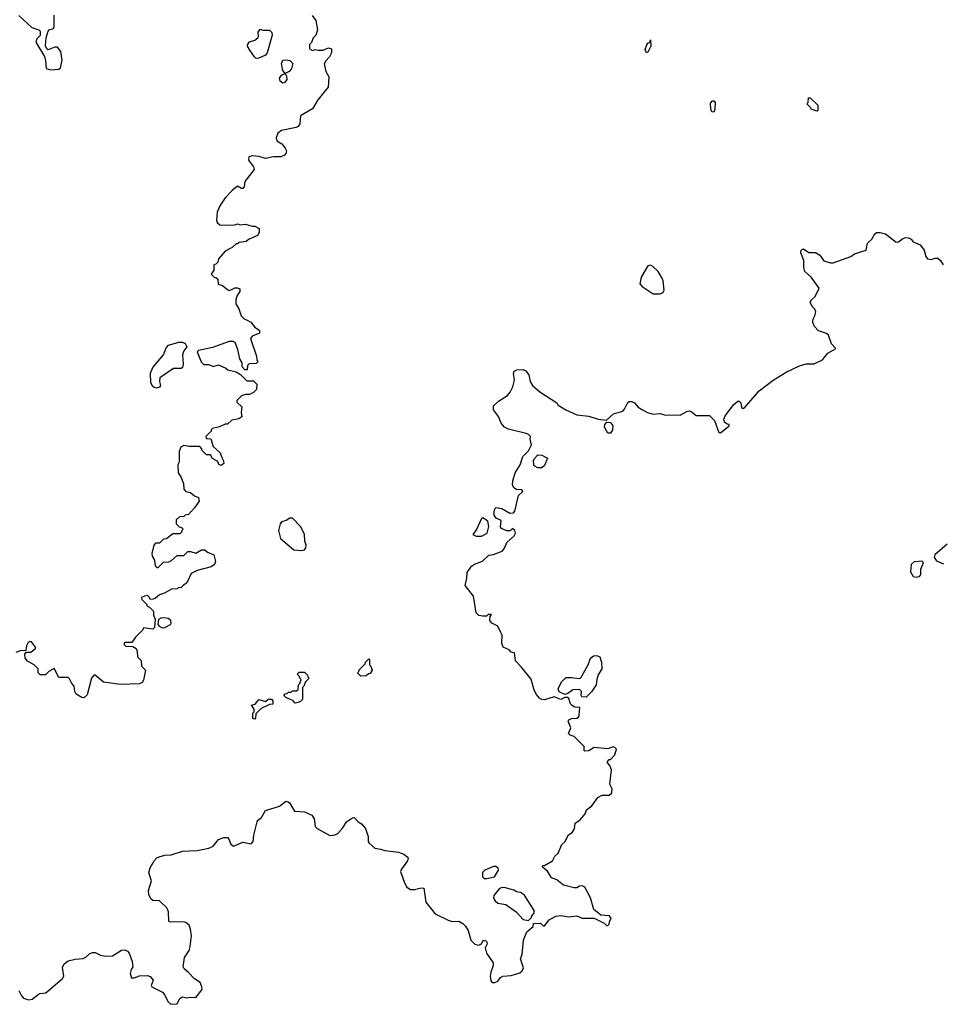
# Model space of a CAD drawing. Extents: x 2106670 to 2323771, y 35271 to 224896.
# Tile 162 of 256: x 2225322 to 2232192, y 68665 to 76001. Entities that reach past the tile are written whole.
import ezdxf

# ---------------------------------------------------------------- set-up
doc = ezdxf.new("R2010")
doc.units = 0

msp = doc.modelspace()

# ---------------------------------------------------------------- linework, layer by layer
at = {"layer": '0CON20XD'}
for points in [[(2225315, 76033.3), (2225413.9, 75943.9), (2225465.9, 75925.9), (2225476.1, 75916.1), (2225475.9, 75884.1), (2225451.2, 75858.8), (2225443.9, 75833.9), (2225507.7, 75727.7), (2225516, 75695), (2225518.8, 75638.8), (2225555, 75626.7), (2225615, 75632.5), (2225626.4, 75643.6), (2225639.5, 75700.5), (2225630, 75765), (2225605, 75796.7), (2225585, 75797.5), (2225535, 75777.5), (2225523.8, 75783.8), (2225516.1, 75806.1), (2225520, 75865), (2225534.2, 75915.8), (2225542.5, 75925), (2225573.3, 75936.7), (2225578.3, 75951.7), (2225580, 76035)], [(2227503, 76033), (2227530, 75995), (2227543.3, 75925), (2227530, 75885), (2227510, 75865), (2227498.3, 75831.7), (2227483, 75817), (2227482.5, 75785), (2227505, 75772.5), (2227525, 75780), (2227547, 75773), (2227585, 75773.3), (2227625, 75792.5), (2227647.5, 75785), (2227647.5, 75755), (2227632.5, 75725), (2227603.3, 75695), (2227593, 75673), (2227603.3, 75615), (2227626.2, 75575), (2227621.7, 75498.3), (2227543.8, 75405), (2227503.9, 75336.1), (2227415.9, 75284.1), (2227410, 75225), (2227398.8, 75205), (2227383, 75197), (2227275, 75175.5), (2227245.7, 75155), (2227235, 75120), (2227238, 75098), (2227275.4, 75075.4), (2227301.2, 75045), (2227310, 75025), (2227305.8, 75005), (2227295, 74991.2), (2227268.3, 74978.3), (2227215, 74980), (2227155, 74966), (2227105, 74981.2), (2227055, 74988), (2227030.5, 74979.5), (2227028.8, 74955), (2227066.1, 74906.1), (2227070, 74885), (2227001.2, 74795), (2226995.7, 74755), (2226985, 74744.4), (2226975, 74744.2), (2226945, 74760), (2226905, 74728.8), (2226853.3, 74675), (2226813.3, 74615), (2226793.6, 74566.4), (2226788.3, 74508.3), (2226795, 74490), (2226813, 74473), (2226875, 74470), (2226925, 74472.5), (2226945, 74480), (2226965, 74472.5), (2227005, 74477.5), (2227055, 74462.5), (2227075, 74462.5), (2227107.5, 74445), (2227107.5, 74415), (2227095, 74392.5), (2227033, 74367), (2227011.7, 74348.3), (2226958.3, 74341.7), (2226945, 74330), (2226935, 74330), (2226907, 74303), (2226853.6, 74276.4), (2226805, 74220), (2226800, 74195), (2226785, 74180), (2226770, 74175), (2226770, 74135), (2226750, 74105), (2226771.7, 74081.7), (2226785, 74080), (2226798.3, 74068.3), (2226801.7, 74031.7), (2226835, 74020), (2226875, 73987.5), (2226887, 73983), (2226925, 74003.3), (2226945, 74003.3), (2226962.5, 73995), (2226963.3, 73975), (2226942.5, 73945), (2226933.6, 73916.4), (2226932.5, 73885), (2226957, 73847), (2226972.5, 73795), (2226995, 73772.5), (2227018.3, 73761.7), (2227046.4, 73746.4), (2227073.6, 73713.6), (2227110, 73685), (2227110, 73665), (2227055.9, 73644.1), (2227042.5, 73625), (2227087.5, 73495), (2227090, 73465), (2227100, 73455), (2227085, 73440), (2227031.7, 73438.3), (2227020, 73425), (2227018.3, 73391.7), (2227001.7, 73391.7), (2226980, 73415), (2226980, 73445), (2226962.5, 73475), (2226947.5, 73545), (2226927.5, 73595), (2226913.9, 73603.9), (2226885, 73602.9), (2226760.4, 73559.6), (2226655, 73537.5), (2226644.2, 73525.8), (2226675, 73452.5), (2226695, 73432.5), (2226731.7, 73431.7), (2226765, 73417.5), (2226805, 73430), (2226860, 73405), (2226873, 73393), (2226937, 73377), (2226968.3, 73358.3), (2227015, 73310), (2227065, 73310), (2227090, 73285), (2227087.5, 73245), (2227066.1, 73223.9), (2227035, 73207.5), (2227005, 73207.5), (2226975, 73197.5), (2226940, 73165), (2226941.7, 73151.7), (2226977, 73117), (2226972.5, 73075), (2226978.3, 73041.7), (2226955, 73027.5), (2226903.3, 73016.7), (2226871.7, 72988.3), (2226853, 72987), (2226811.7, 72968.3), (2226760, 72955), (2226750, 72945), (2226750, 72935), (2226710, 72895), (2226715, 72880), (2226748.3, 72878.3), (2226765, 72820), (2226817.5, 72775), (2226828.3, 72738.3), (2226842.5, 72715), (2226843.3, 72695), (2226825, 72680), (2226807, 72687), (2226798.3, 72708.3), (2226760.7, 72730.7), (2226745, 72760), (2226715, 72760), (2226680, 72795), (2226680, 72805), (2226665, 72820), (2226585, 72820), (2226545, 72827.5), (2226523.6, 72816.4), (2226510, 72785), (2226510, 72705), (2226500, 72685), (2226502.5, 72625), (2226522.5, 72595), (2226542.5, 72545), (2226545, 72502.5), (2226560, 72485), (2226595, 72477.5), (2226625, 72452.5), (2226655, 72440), (2226660, 72415), (2226626.4, 72363.6), (2226580, 72315), (2226555, 72310), (2226545, 72300), (2226513, 72297), (2226490, 72275), (2226490, 72245), (2226511.7, 72221.7), (2226528.3, 72218.3), (2226540, 72205), (2226530, 72195), (2226528.3, 72181.7), (2226515, 72170), (2226465, 72170), (2226417, 72133), (2226395, 72130), (2226365, 72100), (2226335, 72100), (2226322.5, 72085), (2226306.7, 72025), (2226310, 72005), (2226327.5, 71975), (2226333, 71933), (2226345, 71920), (2226355, 71920), (2226395, 71960), (2226435, 71962.5), (2226455, 71972.5), (2226495, 72010), (2226545, 72010), (2226575, 72040), (2226595, 72040), (2226635, 72027.5), (2226678.3, 72051.7), (2226701.7, 72051.7), (2226723, 72033), (2226770, 72015), (2226782.5, 71965), (2226775, 71942.5), (2226750, 71925), (2226645, 71897.5), (2226600, 71875), (2226567.5, 71805), (2226540, 71785), (2226525, 71770), (2226503, 71767), (2226495, 71760), (2226455, 71757.5), (2226401.7, 71728.3), (2226365, 71716.7), (2226335, 71690), (2226317, 71683), (2226295, 71680), (2226290, 71695), (2226275, 71710), (2226253, 71707), (2226230, 71695), (2226231.7, 71681.7), (2226270, 71645), (2226270, 71635), (2226290, 71625), (2226320, 71595), (2226320, 71565), (2226332.5, 71535), (2226327, 71473), (2226315, 71460), (2226245, 71470), (2226240, 71455), (2226185, 71400), (2226158.3, 71361.7), (2226105, 71360), (2226100, 71355), (2226100, 71345), (2226113, 71333), (2226165, 71330), (2226190, 71315), (2226197.5, 71295), (2226200, 71255), (2226227, 71227), (2226230, 71185), (2226260, 71155), (2226245, 71080), (2226235, 71062.5), (2226216.4, 71053.6), (2226075, 71048.8), (2225946.2, 71066.2), (2225885, 71117.5), (2225875, 71117.5), (2225857.5, 71095), (2225825, 70970), (2225801.7, 70948.3), (2225785, 70950), (2225742.5, 70975), (2225732.5, 70995), (2225727.5, 71035), (2225710, 71055), (2225695, 71090), (2225685, 71100), (2225615, 71100), (2225578.3, 71168.3), (2225540, 71145), (2225515, 71120), (2225475, 71120), (2225460, 71135), (2225460, 71165), (2225430, 71195), (2225380.7, 71220.7), (2225362.5, 71245), (2225360, 71275), (2225371.7, 71288.3), (2225405, 71290), (2225440, 71315), (2225440, 71325), (2225410, 71365), (2225395, 71367.5), (2225382.5, 71355)], [(2227085, 75713.3), (2227073.8, 75723.8), (2227037.5, 75775), (2227020, 75805), (2227020, 75815), (2227035, 75836.7), (2227075, 75848.8), (2227096.7, 75865), (2227102.5, 75875), (2227100.7, 75909.3), (2227115, 75930), (2227135, 75922.5), (2227185, 75922.5), (2227202.5, 75905), (2227203.8, 75885), (2227165.8, 75754.2), (2227154, 75736), (2227105, 75713.8), (2227085, 75713.3)], [(2229995, 75754), (2229985, 75780), (2229997.5, 75815), (2230005, 75826.7), (2230018.3, 75831.7), (2230025, 75850), (2230025.8, 75805), (2230005, 75760), (2229995, 75754)], [(2227285, 75527.5), (2227263.6, 75543.6), (2227260, 75565), (2227275, 75587.5), (2227300, 75600), (2227283.6, 75623.6), (2227273.3, 75675), (2227285, 75700), (2227305, 75702.5), (2227337, 75697), (2227357.5, 75675), (2227347.5, 75635), (2227330, 75615), (2227300, 75600), (2227311.7, 75581.7), (2227313.3, 75555), (2227295, 75530), (2227285, 75527.5)], [(2231265, 75320), (2231222.5, 75335), (2231220, 75345), (2231190, 75375), (2231200, 75385), (2231201.7, 75418.3), (2231215, 75420), (2231270, 75365), (2231270, 75325), (2231265, 75320)], [(2230495, 75313.3), (2230480, 75315), (2230474.2, 75334.2), (2230471.7, 75378.3), (2230485, 75397.5), (2230495, 75396.7), (2230506.2, 75385), (2230502.5, 75335), (2230495, 75313.3)], [(2229076.4, 68936.4), (2229056.2, 69005), (2229067, 69037), (2229077, 69143), (2229102.5, 69205), (2229150, 69245), (2229151.7, 69268.3), (2229205, 69270), (2229225, 69250), (2229235, 69250), (2229270, 69295), (2229318.3, 69321.7), (2229355, 69327.5), (2229416, 69316), (2229475, 69324.2), (2229515, 69307.5), (2229605, 69308), (2229678.8, 69268.8), (2229695, 69252.5), (2229707, 69253), (2229717, 69263), (2229718.3, 69281.7), (2229730, 69305), (2229717.5, 69325), (2229655, 69330), (2229601.7, 69371.7), (2229577.6, 69457.6), (2229535, 69538), (2229515, 69548), (2229495, 69546.2), (2229475, 69533.3), (2229455, 69532.5), (2229375, 69553.3), (2229325, 69592.5), (2229285, 69607.5), (2229256.4, 69656.4), (2229222.5, 69685), (2229220, 69695), (2229225, 69700), (2229235, 69700), (2229292.5, 69735), (2229310.7, 69769.3), (2229335, 69790), (2229362.5, 69855), (2229386.7, 69875), (2229411.7, 69928.3), (2229440, 69945), (2229456.4, 69973.6), (2229462.5, 70015), (2229499.3, 70040.7), (2229536.2, 70083.8), (2229547.5, 70115), (2229587.5, 70145), (2229632.5, 70205), (2229665, 70222.5), (2229717, 70223), (2229735, 70240), (2229739.3, 70269.3), (2229720, 70305), (2229733, 70413), (2229720, 70445), (2229703, 70463), (2229702.5, 70475), (2229715, 70490), (2229725, 70490), (2229757.5, 70525), (2229770, 70565), (2229758.8, 70578.8), (2229745, 70583.8), (2229705, 70568.8), (2229605, 70577.5), (2229565, 70553.3), (2229535, 70550), (2229530, 70555), (2229530, 70585), (2229455, 70660), (2229425, 70670), (2229413.3, 70683.3), (2229431.2, 70725), (2229411.4, 70775), (2229414.2, 70785), (2229435, 70794), (2229475, 70796.2), (2229486.7, 70805), (2229493.6, 70816.4), (2229496.3, 70876.3), (2229460, 70880), (2229441.2, 70891.2), (2229428.6, 70905), (2229415, 70942.5), (2229405, 70950), (2229385, 70950), (2229355, 70936.7), (2229305, 70956.2), (2229235, 70934.4), (2229215, 70935.8), (2229195.7, 70945.7), (2229173.3, 70973.3), (2229158, 71005), (2229135, 71087.5), (2229060.5, 71180.5), (2229018, 71225), (2229010, 71285), (2228985, 71290), (2228970, 71305), (2228926.7, 71326.7), (2228916.2, 71355), (2228917.5, 71415), (2228909.2, 71435), (2228885, 71482.5), (2228842.5, 71505), (2228827.5, 71525), (2228830, 71555), (2228838.3, 71568.3), (2228815, 71570), (2228802.5, 71557.5), (2228775, 71556.2), (2228745, 71562), (2228725, 71581.2), (2228704.2, 71705), (2228642, 71785), (2228655, 71840), (2228657.7, 71882.3), (2228690.3, 71929.7), (2228712.5, 71945), (2228772.3, 71967.7), (2228819.3, 72010.7), (2228855, 72017.5), (2228918.3, 72041.7), (2228937, 72063), (2228952.5, 72105), (2229007.5, 72155), (2229017.5, 72175), (2229012.5, 72195), (2228995, 72210), (2228977, 72193), (2228955, 72192.5), (2228910.9, 72210.9), (2228905.7, 72225), (2228910, 72270), (2228875, 72286.2), (2228859.7, 72309.7), (2228858.5, 72335), (2228865, 72356), (2228875, 72365.7), (2228915, 72360), (2228976.4, 72323.6), (2229003.6, 72326.4), (2229011.7, 72338.3), (2229040, 72455), (2229072.5, 72485), (2229065, 72497.5), (2229025, 72500), (2229005, 72512.5), (2228996.4, 72536.4), (2228998, 72565), (2229014.5, 72625.5), (2229053.8, 72685), (2229073, 72747), (2229115, 72790), (2229137, 72833), (2229127.5, 72875), (2229130, 72895), (2229115, 72910), (2229097, 72917), (2228965, 72950), (2228935, 72965.8), (2228911.4, 72995), (2228890.8, 73045), (2228853.2, 73093.2), (2228854, 73125), (2228890.2, 73159.8), (2228958.2, 73201.8), (2228978.9, 73225), (2228997.8, 73265), (2229011.4, 73315), (2229003.9, 73366.1), (2229008.3, 73381.7), (2229028, 73392), (2229074.1, 73395.9), (2229095, 73383.8), (2229117.5, 73355), (2229127.1, 73305), (2229144.5, 73274.5), (2229198.3, 73228.3), (2229325, 73147.5), (2229335, 73130), (2229393.3, 73093.3), (2229475, 73057.5), (2229565, 73046.2), (2229635, 73026), (2229695, 73017.5), (2229747.5, 73065), (2229817.5, 73085), (2229830.7, 73099.3), (2229855, 73150), (2229865, 73157.5), (2229885, 73157.5), (2229905, 73147.5), (2229932.5, 73115), (2229965, 73093.8), (2230002.5, 73075), (2230045, 73063.3), (2230095, 73067.5), (2230135, 73053.8), (2230165, 73058), (2230245, 73054), (2230295, 73082.5), (2230315, 73086.7), (2230335, 73078.1), (2230365, 73052.9), (2230465, 73052), (2230501.4, 73015), (2230533.3, 72925), (2230545, 72922.5), (2230610, 72975), (2230610, 72985), (2230595, 72987.5), (2230575, 73002.5), (2230571.2, 73025), (2230581.2, 73048.8), (2230646.1, 73133.9), (2230675, 73160), (2230685, 73160), (2230696.4, 73146.4), (2230701.7, 73111.7), (2230715, 73103.3), (2230725, 73108.8), (2230832.9, 73237.1), (2230938, 73315), (2231034.6, 73375.4), (2231135, 73421.9), (2231185, 73438.1), (2231242.7, 73437.3), (2231255, 73442), (2231305, 73468.1), (2231345, 73516), (2231401.7, 73548.3), (2231402.5, 73555), (2231373.3, 73585), (2231350.9, 73650.9), (2231335, 73662.7), (2231275, 73682), (2231247.5, 73715), (2231234.2, 73745), (2231234.2, 73765), (2231250, 73795), (2231256.7, 73825), (2231250, 73845), (2231230, 73865), (2231213.6, 73896.4), (2231223.3, 73915), (2231250.5, 73939.5), (2231280.7, 74000.7), (2231222.7, 74082.7), (2231174, 74125), (2231166.2, 74155), (2231166.4, 74206.4), (2231143.3, 74265), (2231147.5, 74285), (2231165, 74293.3), (2231205, 74267.5), (2231255, 74267.5), (2231285, 74247.5), (2231316.7, 74205), (2231365, 74190), (2231385, 74189.2), (2231517.5, 74237.5), (2231545, 74257.1), (2231632.5, 74285), (2231641.2, 74335), (2231673, 74367), (2231695.8, 74405), (2231707.5, 74415), (2231735.5, 74415.5), (2231776.7, 74405), (2231855, 74343.8), (2231873.6, 74346.4), (2231901.7, 74368.3), (2231925, 74377.5), (2231947, 74377), (2231966.4, 74366.4), (2231982.5, 74345), (2232032.7, 74322.7), (2232045, 74311.2), (2232064.2, 74285), (2232076.1, 74236.1), (2232089.3, 74219.3), (2232115, 74213.8), (2232145, 74223.8), (2232165, 74223.3), (2232185, 74206.7), (2232205, 74173.8)], [(2230095, 73957.5), (2230105, 73962.5), (2230119.3, 73970.7), (2230126.7, 73985), (2230118.8, 74055), (2230111.2, 74075), (2230080, 74125), (2230041.7, 74161.7), (2230025, 74172.5), (2230005, 74166.7), (2229955, 74083.3), (2229945, 74032.5), (2229962.7, 74012.7), (2230045, 73957.5), (2230095, 73957.5)], [(2226343, 73257), (2226325, 73260.5), (2226315, 73267.1), (2226299.6, 73295), (2226296.9, 73366.9), (2226315, 73410.8), (2226393.8, 73505), (2226415, 73557.5), (2226432.7, 73577.3), (2226508.3, 73598.3), (2226535, 73598.8), (2226555, 73588.8), (2226568.8, 73565), (2226546.7, 73535), (2226536.7, 73505), (2226540, 73435), (2226535, 73410), (2226525, 73402.5), (2226468.3, 73401.7), (2226367, 73333), (2226363.6, 73306.4), (2226371.2, 73275), (2226365, 73262.5), (2226343, 73257)], [(2229725, 72920), (2229705, 72920), (2229680.8, 72965), (2229684.1, 72985.9), (2229697.5, 73002.5), (2229725, 72998.8), (2229744.2, 72975), (2229740.8, 72945), (2229725, 72920)], [(2229185, 72662.5), (2229157, 72677), (2229153.3, 72685), (2229152.5, 72715), (2229158.3, 72731.7), (2229185, 72760), (2229215, 72757.5), (2229257.5, 72735), (2229235, 72680), (2229215, 72663.3), (2229185, 72662.5)], [(2227425, 72045.6), (2227445, 72050.8), (2227455.8, 72065), (2227458.8, 72085), (2227447, 72117), (2227445, 72167.5), (2227415, 72224.4), (2227355, 72286.5), (2227335, 72286.2), (2227309.4, 72270.6), (2227275, 72260.5), (2227263.1, 72245), (2227251.8, 72195), (2227267.3, 72135), (2227365, 72050.8), (2227425, 72045.6)], [(2228765, 72153.8), (2228807.5, 72175), (2228820, 72225), (2228812.5, 72265), (2228775, 72290), (2228763.3, 72285), (2228727.7, 72202.3), (2228700, 72165), (2228723.9, 72153.9), (2228765, 72153.8)], [(2232235.5, 72094.5), (2232143.8, 72015), (2232139.2, 71995), (2232155, 71970), (2232207, 71947)], [(2232005, 71844), (2231985, 71850), (2231964.3, 71885), (2231969.2, 71945), (2231992.5, 71965), (2232048.8, 71968.8), (2232056.7, 71955), (2232037.5, 71905), (2232036.7, 71865), (2232025, 71850), (2232005, 71844)], [(2226385, 71470), (2226405, 71472.9), (2226445.7, 71494.3), (2226451.2, 71505), (2226450, 71525), (2226428.8, 71538.8), (2226395, 71544), (2226375, 71543.3), (2226357, 71533), (2226352.5, 71495), (2226362, 71482), (2226385, 71470)], [(2225382.5, 71355), (2225373, 71337), (2225368.3, 71301.7), (2225325, 71297.5), (2225295, 71287.5)], [(2227865, 71110), (2227840, 71135), (2227850, 71145), (2227851.7, 71158.3), (2227898.3, 71201.7), (2227900, 71215), (2227925, 71240), (2227930, 71235), (2227930, 71195), (2227940, 71185), (2227950, 71155), (2227935, 71130), (2227921.7, 71128.3), (2227905, 71112.5), (2227865, 71110)], [(2229545, 70953.8), (2229513.3, 70955), (2229506.7, 70965), (2229510, 70995), (2229495, 71011.1), (2229445, 71007.1), (2229408.9, 70981.1), (2229385, 70973.3), (2229344, 70994), (2229336.7, 71015), (2229361.2, 71068.8), (2229395, 71098.8), (2229435, 71100.6), (2229495, 71092), (2229505, 71096.7), (2229559.2, 71195), (2229576.2, 71245), (2229598.3, 71261.7), (2229625, 71263.8), (2229646.7, 71255), (2229658.8, 71215), (2229662.5, 71165), (2229635, 71120), (2229623.9, 71086.1), (2229620, 71045), (2229585, 70992.5), (2229545, 70953.8)], [(2227375, 70910), (2227358.3, 70928.3), (2227305, 70950), (2227290, 70965), (2227301.7, 70978.3), (2227315, 70980), (2227325, 70990), (2227345, 70990), (2227355, 71000), (2227385, 71000), (2227398.3, 71011.7), (2227400, 71045), (2227410, 71055), (2227420, 71085), (2227410, 71095), (2227408.3, 71108.3), (2227390, 71125), (2227405, 71140), (2227445, 71140), (2227468.3, 71118.3), (2227470, 71105), (2227480, 71095), (2227451.7, 71068.3), (2227440, 71035), (2227430, 71025), (2227430, 70935), (2227415, 70920), (2227395, 70912.5), (2227375, 70910)], [(2227075, 70790), (2227060, 70795), (2227060, 70835), (2227070, 70845), (2227070, 70865), (2227050, 70895), (2227078.3, 70901.7), (2227105, 70936.7), (2227155, 70920), (2227175, 70937.5), (2227198.3, 70938.3), (2227210, 70925), (2227208.3, 70901.7), (2227185, 70900), (2227121.7, 70868.3), (2227081.7, 70828.3), (2227080, 70795), (2227075, 70790)], [(2225315, 68768.8), (2225335, 68727.5), (2225351.7, 68711.7), (2225388.3, 68698.3), (2225415, 68702.5), (2225470, 68745), (2225518.3, 68751.7), (2225641.7, 68858.3), (2225652.5, 68875), (2225641.7, 68938.3), (2225654.4, 68965.6), (2225685, 68990), (2225735, 69002.5), (2225795, 69006), (2225814.3, 69015.7), (2225845, 69044), (2225865, 69050.8), (2225885, 69050), (2225925, 69031.4), (2225965, 69024.3), (2226014.2, 69025.8), (2226080.5, 69069.5), (2226105, 69071.2), (2226125, 69061.2), (2226138.8, 69045), (2226160, 68985), (2226166.2, 68945), (2226153.3, 68925), (2226146.4, 68893.6), (2226155, 68863.3), (2226175, 68861.2), (2226215, 68876), (2226275, 68878.8), (2226295, 68871.2), (2226316.2, 68845), (2226303.3, 68805), (2226307.5, 68795), (2226385.7, 68755.7), (2226404.2, 68734.2), (2226426.4, 68686.4), (2226450, 68665), (2226495, 68667.5), (2226512.5, 68705), (2226525, 68716.7), (2226535, 68720), (2226565, 68713.3), (2226589.3, 68719.3), (2226635, 68716), (2226682.5, 68775), (2226680.8, 68795), (2226666.8, 68826.8), (2226625, 68853.8), (2226581.7, 68901.7), (2226548.3, 68928.3), (2226541.2, 68945), (2226551.2, 69015), (2226584.5, 69065.5), (2226593.5, 69095), (2226604, 69175), (2226596.7, 69225), (2226586.7, 69255), (2226560, 69275), (2226545, 69280), (2226446.4, 69276.4), (2226435, 69282.5), (2226431.9, 69355), (2226419.4, 69385), (2226365, 69435.8), (2226315, 69438.8), (2226299.7, 69449.7), (2226286.1, 69483.9), (2226283.2, 69513.2), (2226305.8, 69585.8), (2226284.2, 69645.8), (2226295, 69682.5), (2226325.9, 69734.1), (2226344.4, 69755.6), (2226362.5, 69765), (2226404.4, 69775.6), (2226452.5, 69777.5), (2226535, 69806.6), (2226645, 69810.5), (2226731.8, 69828.2), (2226765, 69843.1), (2226805, 69894.2), (2226845, 69908.6), (2226877.3, 69907.3), (2226895, 69857.5), (2226915, 69842.5), (2226985, 69872), (2227048.3, 69861.7), (2227062.3, 69877.7), (2227067.1, 69925), (2227094.3, 70035.7), (2227123.9, 70056.1), (2227155, 70110), (2227259.5, 70140.5), (2227305, 70178.1), (2227324.3, 70174.3), (2227334, 70165), (2227370, 70105), (2227445, 70098), (2227500, 70075), (2227517, 70047), (2227525, 69990), (2227540, 69975), (2227635, 69922.5), (2227675, 69927.5), (2227693, 69937), (2227730.7, 69979.3), (2227757.5, 70025), (2227802.5, 70055), (2227815, 70056.7), (2227844.4, 70024.4), (2227870, 70010), (2227900, 69975), (2227920, 69915), (2227920.8, 69879.2), (2227927.1, 69865), (2227969.2, 69829.2), (2228015, 69820.6), (2228045, 69810), (2228145, 69799.2), (2228185, 69784), (2228210, 69765), (2228216.7, 69755), (2228212, 69735), (2228167.3, 69672.7), (2228162, 69655), (2228189.7, 69569.7), (2228208.3, 69538.3), (2228235, 69520), (2228265, 69520), (2228315, 69533.3), (2228335, 69530), (2228350, 69425), (2228418.3, 69338.3), (2228515, 69292), (2228545, 69282.5), (2228595, 69283.3), (2228626.4, 69266.4), (2228646.1, 69246.1), (2228663.9, 69213.9), (2228685, 69143.3), (2228715, 69114), (2228745, 69106.7), (2228763.9, 69116.1), (2228775, 69136.7), (2228785, 69142.5), (2228802.5, 69135), (2228807.5, 69115), (2228792.5, 69085), (2228802.5, 69045), (2228852.5, 68975), (2228852.5, 68955), (2228833.3, 68905), (2228828.8, 68875), (2228835, 68840), (2228845, 68827.5), (2228865, 68827.5), (2228885, 68837.5), (2228906.7, 68865), (2228924.2, 68875.8), (2228985, 68878.9), (2229050.9, 68899.1), (2229066.5, 68913.5), (2229076.4, 68936.4)], [(2228785, 69602.5), (2228805, 69603.3), (2228862.5, 69615), (2228890, 69665), (2228888.3, 69678.3), (2228871.7, 69691.7), (2228855, 69692.5), (2228790, 69665), (2228773, 69647), (2228772.5, 69615), (2228785, 69602.5)], [(2229115, 69290), (2229138.3, 69311.7), (2229140, 69325), (2229157, 69343), (2229157, 69363), (2229085, 69478), (2229055, 69498), (2229025, 69503.3), (2229005, 69516.2), (2228943.8, 69533.8), (2228915, 69534.3), (2228895, 69524.2), (2228856.2, 69475), (2228853.8, 69455), (2228866.7, 69435), (2228885, 69418.8), (2228945, 69407.5), (2229023.3, 69355), (2229075, 69297.5), (2229115, 69290)]]:
    msp.add_lwpolyline(points, dxfattribs=at)

doc.saveas('drawing.dxf')
